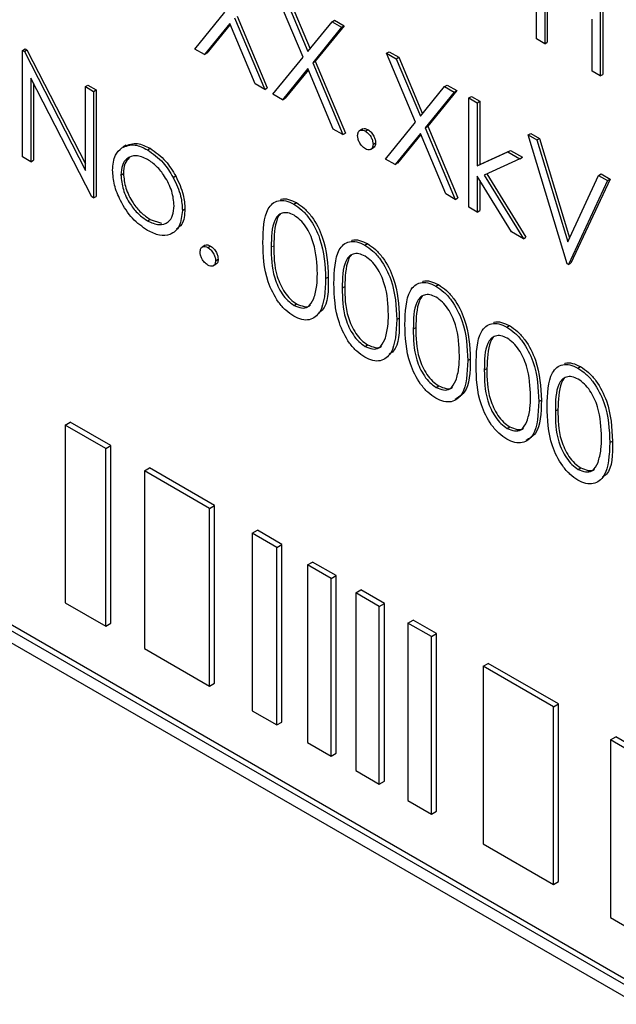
# Paper-space layout 'Blatt4' of a CAD drawing. Header units: millimetres. Extents: x 5 to 418, y 2 to 292.
# Tile 26 of 70: x 126.57 to 128.63, y 155.29 to 158.68. Entities that reach past the tile are written whole.
import ezdxf

# ---------------------------------------------------------------- set-up
doc = ezdxf.new("R2010")
doc.units = ezdxf.units.MM

psp = doc.layouts.new('Blatt4')

# ---------------------------------------------------------------- linework, layer by layer
at = {"color": 7, "linetype": 'Continuous', "lineweight": 25}
for p, q in [((128.3546, 158.6143), (128.3546, 158.9818)), ((128.5748, 158.8546), (128.5748, 158.4872)), ((128.5837, 158.8597), (128.5837, 158.4923)), ((127.5508, 158.5513), (127.451, 158.789)), ((127.4839, 158.7699), (127.5672, 158.5715)), ((127.4927, 158.775), (127.5745, 158.5804)), ((128.3831, 158.7769), (128.3831, 158.5979)), ((128.3919, 158.7718), (128.3919, 158.603)), ((127.1776, 158.5793), (127.2815, 158.7067)), ((127.3233, 158.6928), (127.4272, 158.4455)), ((127.298, 158.6675), (127.2106, 158.5603)), ((127.2996, 158.6637), (127.2194, 158.5654)), ((127.3854, 158.4594), (127.298, 158.6675)), ((127.3145, 158.6877), (127.4183, 158.4403)), ((127.5672, 158.5715), (127.6505, 158.6737)), ((127.6923, 158.6598), (127.5926, 158.5374)), ((127.6505, 158.6737), (127.6594, 158.6788)), ((127.6505, 158.6737), (127.6835, 158.6547)), ((127.6594, 158.6788), (127.6923, 158.6598)), ((127.6835, 158.6547), (127.6923, 158.6598)), ((128.5463, 158.5037), (128.5463, 158.6827)), ((127.6835, 158.6547), (127.5837, 158.5323)), ((128.3831, 158.5979), (128.3546, 158.6143)), ((128.3831, 158.5979), (128.3919, 158.603)), ((126.5841, 158.5749), (126.5929, 158.58)), ((126.5841, 158.2075), (126.5841, 158.5749)), ((126.5841, 158.5749), (126.5901, 158.5715)), ((126.5901, 158.5715), (126.5989, 158.5766)), ((126.5901, 158.5715), (126.8003, 158.1609)), ((126.5929, 158.58), (126.5989, 158.5766)), ((126.5989, 158.5766), (126.8003, 158.1833)), ((127.2106, 158.5603), (127.1776, 158.5793)), ((127.2106, 158.5603), (127.2194, 158.5654)), ((127.8385, 158.5652), (127.8473, 158.5703)), ((127.8385, 158.5652), (127.8715, 158.5462)), ((127.9383, 158.3276), (127.8385, 158.5652)), ((127.8473, 158.5703), (127.8803, 158.5513)), ((127.4469, 158.4239), (127.5508, 158.5513)), ((127.5837, 158.5323), (127.5926, 158.5374)), ((127.5837, 158.5323), (127.6876, 158.2849)), ((127.5926, 158.5374), (127.6964, 158.29)), ((127.8715, 158.5462), (127.8803, 158.5513)), ((127.8715, 158.5462), (127.9548, 158.3478)), ((127.8803, 158.5513), (127.962, 158.3567)), ((127.5672, 158.5121), (127.4798, 158.4048)), ((127.5688, 158.5083), (127.4887, 158.4099)), ((127.6546, 158.3039), (127.5672, 158.5121)), ((128.5748, 158.4872), (128.5463, 158.5037)), ((128.5748, 158.4872), (128.5837, 158.4923)), ((126.8223, 158.0699), (126.6126, 158.4795)), ((126.6126, 158.4795), (126.6126, 158.191)), ((126.6215, 158.4623), (126.6215, 158.1961)), ((126.8003, 158.4501), (126.8091, 158.4552)), ((126.8091, 158.4552), (126.8377, 158.4387)), ((127.4183, 158.4403), (127.3854, 158.4594)), ((128.0381, 158.45), (128.0469, 158.4551)), ((128.0469, 158.4551), (128.0799, 158.4361)), ((126.8003, 158.1609), (126.8003, 158.4501)), ((126.8003, 158.4501), (126.8288, 158.4336)), ((126.8288, 158.4336), (126.8377, 158.4387)), ((126.8288, 158.4336), (126.8288, 158.0662)), ((126.8377, 158.4387), (126.8377, 158.0713)), ((127.4183, 158.4403), (127.4272, 158.4455)), ((127.4798, 158.4048), (127.4469, 158.4239)), ((127.9548, 158.3478), (128.0381, 158.45)), ((128.071, 158.431), (127.9713, 158.3085)), ((128.0799, 158.4361), (127.9801, 158.3136)), ((128.0381, 158.45), (128.071, 158.431)), ((128.071, 158.431), (128.0799, 158.4361)), ((127.4798, 158.4048), (127.4887, 158.4099)), ((128.122, 158.411), (128.1309, 158.4161)), ((128.122, 158.411), (128.1506, 158.3945)), ((128.122, 158.0341), (128.122, 158.411)), ((128.1309, 158.4161), (128.1594, 158.3996)), ((128.1506, 158.3945), (128.1594, 158.3996)), ((128.1506, 158.3945), (128.1506, 158.1766)), ((128.1594, 158.3996), (128.1594, 158.1817)), ((127.8344, 158.2001), (127.9383, 158.3276)), ((127.6876, 158.2849), (127.6546, 158.3039)), ((127.6876, 158.2849), (127.6964, 158.29)), ((127.7563, 158.3044), (127.7452, 158.298)), ((127.7651, 158.2967), (127.7739, 158.3018)), ((127.9548, 158.2883), (127.8674, 158.1811)), ((127.9564, 158.2845), (127.8762, 158.1862)), ((128.0422, 158.0802), (127.9548, 158.2883)), ((127.9713, 158.3085), (127.9801, 158.3136)), ((127.9713, 158.3085), (128.0751, 158.0612)), ((127.9801, 158.3136), (128.0839, 158.0663)), ((128.326, 158.2838), (128.3348, 158.2889)), ((128.3348, 158.2889), (128.3654, 158.2712)), ((127.7916, 158.2508), (127.8004, 158.2559)), ((128.326, 158.2838), (128.3566, 158.2661)), ((128.4606, 157.8386), (128.326, 158.2838)), ((128.3566, 158.2661), (128.3654, 158.2712)), ((128.3566, 158.2661), (128.4627, 157.9153)), ((128.3654, 158.2712), (128.4689, 157.9289)), ((126.9411, 158.2478), (126.93, 158.2414)), ((127.0146, 158.2322), (127.0234, 158.2373)), ((127.7826, 158.2329), (127.7936, 158.2393)), ((128.1506, 158.1766), (128.2564, 158.2251)), ((128.1594, 158.1817), (128.2652, 158.2302)), ((128.2564, 158.2251), (128.2652, 158.2302)), ((128.2564, 158.2251), (128.2974, 158.2014)), ((128.2652, 158.2302), (128.3063, 158.2065)), ((126.6126, 158.191), (126.5841, 158.2075)), ((126.6126, 158.191), (126.6215, 158.1961)), ((127.8674, 158.1811), (127.8344, 158.2001)), ((127.8674, 158.1811), (127.8762, 158.1862)), ((128.2974, 158.2014), (128.1747, 158.145)), ((128.2974, 158.2014), (128.3063, 158.2065)), ((126.9227, 158.1453), (126.9315, 158.1504)), ((128.1506, 158.1766), (128.1594, 158.1817)), ((128.184, 158.1493), (128.3185, 157.9309)), ((128.5687, 158.1437), (128.5776, 158.1488)), ((128.5776, 158.1488), (128.6082, 158.1311)), ((127.1029, 158.1369), (127.1118, 158.142)), ((128.2687, 157.9494), (128.1506, 158.1414)), ((128.1506, 158.1414), (128.1506, 158.0176)), ((128.1594, 158.127), (128.1594, 158.0227)), ((128.1747, 158.145), (128.3097, 157.9258)), ((128.4627, 157.9153), (128.5687, 158.1437)), ((128.5993, 158.126), (128.4647, 157.8363)), ((128.6082, 158.1311), (128.4735, 157.8414)), ((128.5687, 158.1437), (128.5993, 158.126)), ((128.5993, 158.126), (128.6082, 158.1311)), ((126.8288, 158.0662), (126.8223, 158.0699)), ((126.8288, 158.0662), (126.8377, 158.0713)), ((127.5186, 158.0449), (127.5274, 158.05)), ((128.0751, 158.0612), (128.0422, 158.0802)), ((128.0751, 158.0612), (128.0839, 158.0663)), ((127.1348, 158.0231), (127.1436, 158.0282)), ((128.1506, 158.0176), (128.122, 158.0341)), ((128.1506, 158.0176), (128.1594, 158.0227)), ((127.0145, 157.9873), (127.0233, 157.9924)), ((127.0233, 157.9924), (127.0625, 157.9792)), ((128.3097, 157.9258), (128.2687, 157.9494)), ((128.3097, 157.9258), (128.3185, 157.9309)), ((127.2137, 157.9031), (127.2027, 157.8967)), ((127.2225, 157.8954), (127.2313, 157.9005)), ((127.7634, 157.9036), (127.7722, 157.9087)), ((127.249, 157.8495), (127.2579, 157.8546)), ((127.24, 157.8317), (127.2511, 157.838)), ((128.4647, 157.8363), (128.4606, 157.8386)), ((128.4647, 157.8363), (128.4735, 157.8414)), ((127.6284, 157.7882), (127.6372, 157.7933)), ((128.0081, 157.7623), (128.017, 157.7674)), ((127.5195, 157.6957), (127.5284, 157.7008)), ((127.8732, 157.6469), (127.882, 157.652)), ((128.2529, 157.621), (128.2617, 157.6261)), ((127.7643, 157.5544), (127.7731, 157.5595)), ((128.1179, 157.5056), (128.1268, 157.5107)), ((128.4977, 157.4797), (128.5065, 157.4848)), ((128.0091, 157.4131), (128.0179, 157.4182)), ((128.3627, 157.3643), (128.3716, 157.3694)), ((133.9454, 152.3014), (125.2597, 157.3156)), ((133.963, 152.3116), (125.2773, 157.3258)), ((125.2597, 157.2747), (133.9454, 152.2606)), ((126.7309, 157.2828), (126.7486, 157.293)), ((126.8704, 157.2022), (126.7309, 157.2828)), ((126.7309, 157.2828), (126.7309, 156.6704)), ((126.8881, 157.2124), (126.7486, 157.293)), ((128.2538, 157.2718), (128.2627, 157.2769)), ((126.8704, 157.2022), (126.8881, 157.2124)), ((126.8704, 156.5898), (126.8704, 157.2022)), ((126.8881, 156.6), (126.8881, 157.2124)), ((128.6075, 157.223), (128.6163, 157.2281)), ((127.0036, 157.1253), (127.0213, 157.1355)), ((127.2454, 157.0062), (127.0213, 157.1355)), ((128.4986, 157.1305), (128.5074, 157.1356)), ((127.2277, 156.996), (127.0036, 157.1253)), ((127.0036, 157.1253), (127.0036, 156.5129)), ((127.2277, 156.996), (127.2454, 157.0062)), ((127.2277, 156.3836), (127.2277, 156.996)), ((127.2454, 156.3938), (127.2454, 157.0062)), ((127.3757, 156.9105), (127.3934, 156.9207)), ((127.4602, 156.8617), (127.3757, 156.9105)), ((127.3757, 156.9105), (127.3757, 156.2981)), ((127.4779, 156.8719), (127.3934, 156.9207)), ((127.4602, 156.8617), (127.4779, 156.8719)), ((127.4602, 156.2493), (127.4602, 156.8617)), ((127.4779, 156.2595), (127.4779, 156.8719)), ((127.5658, 156.8008), (127.5835, 156.811)), ((127.6468, 156.754), (127.5658, 156.8008)), ((127.5658, 156.8008), (127.5658, 156.1884)), ((127.6644, 156.7642), (127.5835, 156.811)), ((127.6468, 156.754), (127.6644, 156.7642)), ((127.6644, 156.1518), (127.6644, 156.7642)), ((127.6468, 156.1416), (127.6468, 156.754)), ((127.7324, 156.7046), (127.7501, 156.7148)), ((127.8133, 156.6579), (127.7324, 156.7046)), ((127.7324, 156.7046), (127.7324, 156.0922)), ((127.831, 156.6681), (127.7501, 156.7148)), ((126.7309, 156.6704), (126.8704, 156.5898)), ((127.8133, 156.6579), (127.831, 156.6681)), ((127.8133, 156.0455), (127.8133, 156.6579)), ((127.831, 156.0557), (127.831, 156.6681)), ((126.8704, 156.5898), (126.8881, 156.6)), ((127.9121, 156.6008), (127.9298, 156.6111)), ((127.9931, 156.5541), (127.9121, 156.6008)), ((127.9121, 156.6008), (127.9121, 155.9884)), ((128.0108, 156.5643), (127.9298, 156.6111)), ((127.9931, 156.5541), (128.0108, 156.5643)), ((127.9931, 155.9417), (127.9931, 156.5541)), ((128.0108, 155.9519), (128.0108, 156.5643)), ((127.0036, 156.5129), (127.2277, 156.3836)), ((128.1708, 156.4515), (128.1885, 156.4617)), ((128.4131, 156.3116), (128.1708, 156.4515)), ((128.1708, 156.4515), (128.1708, 155.8391)), ((128.4308, 156.3219), (128.1885, 156.4617)), ((127.2277, 156.3836), (127.2454, 156.3938)), ((128.4131, 156.3116), (128.4308, 156.3219)), ((128.4308, 155.7094), (128.4308, 156.3219)), ((127.3757, 156.2981), (127.4602, 156.2493)), ((128.4131, 155.6992), (128.4131, 156.3116)), ((127.4602, 156.2493), (127.4779, 156.2595)), ((127.5658, 156.1884), (127.6468, 156.1416)), ((128.6101, 156.1979), (128.6277, 156.2082)), ((128.6101, 156.1979), (128.6101, 155.5855)), ((128.701, 156.1455), (128.6101, 156.1979)), ((128.7186, 156.1557), (128.6277, 156.2082)), ((127.6468, 156.1416), (127.6644, 156.1518)), ((127.7324, 156.0922), (127.8133, 156.0455)), ((127.8133, 156.0455), (127.831, 156.0557)), ((127.9121, 155.9884), (127.9931, 155.9417)), ((127.9931, 155.9417), (128.0108, 155.9519)), ((128.1708, 155.8391), (128.4131, 155.6992)), ((128.4131, 155.6992), (128.4308, 155.7094)), ((128.6101, 155.5855), (128.701, 155.5331))]:
    psp.add_line(p, q, dxfattribs=at)
at = {"color": 7, "linetype": 'Continuous', "lineweight": 18}
for p, q in [((127.4408, 157.8966), (127.4496, 157.9017)), ((127.6855, 157.7553), (127.6944, 157.7604)), ((127.9303, 157.614), (127.9391, 157.6191)), ((128.1751, 157.4727), (128.1839, 157.4778)), ((128.4198, 157.3314), (128.4287, 157.3365))]:
    psp.add_line(p, q, dxfattribs=at)
at = {"color": 7, "linetype": 'Continuous', "lineweight": 25}
for points, knots in [([(127.7386, 158.2814), (127.739, 158.2856), (127.7399, 158.2941), (127.7471, 158.3), (127.7559, 158.3011), (127.762, 158.2982), (127.7651, 158.2967)], [0, 0, 0, 0, 0.279576, 0.559284, 0.779552, 1, 1, 1, 1]), ([(127.7555, 158.3033), (127.756, 158.3037), (127.7582, 158.306), (127.7648, 158.306), (127.7709, 158.3032), (127.7739, 158.3018)], [0, 0, 0, 0, 0.1165381, 0.5580897, 1, 1, 1, 1]), ([(127.7651, 158.2967), (127.769, 158.2939), (127.7768, 158.2884), (127.7854, 158.275), (127.7909, 158.2619), (127.7913, 158.2545), (127.7916, 158.2508)], [0, 0, 0, 0, 0.279602, 0.559212, 0.779475, 1, 1, 1, 1]), ([(127.7739, 158.3018), (127.7778, 158.299), (127.7857, 158.2935), (127.7943, 158.2801), (127.7997, 158.267), (127.8002, 158.2596), (127.8004, 158.2559)], [0, 0, 0, 0, 0.279602, 0.559212, 0.779475, 1, 1, 1, 1]), ([(126.926, 158.2389), (126.9403, 158.245), (126.9661, 158.2559), (126.9997, 158.2394), (127.0146, 158.2322)], [0, 0, 0, 0, 0.55888, 1, 1, 1, 1]), ([(126.9348, 158.244), (126.9492, 158.2501), (126.9749, 158.261), (127.0086, 158.2445), (127.0234, 158.2373)], [0, 0, 0, 0, 0.55888, 1, 1, 1, 1]), ([(127.7651, 158.2355), (127.7612, 158.2383), (127.7534, 158.2439), (127.7447, 158.2572), (127.7394, 158.2703), (127.7388, 158.2777), (127.7386, 158.2814)], [0, 0, 0, 0, 0.279581, 0.559143, 0.779575, 1, 1, 1, 1]), ([(127.7916, 158.2508), (127.7911, 158.2465), (127.7902, 158.238), (127.783, 158.2323), (127.7743, 158.2311), (127.7681, 158.234), (127.7651, 158.2355)], [0, 0, 0, 0, 0.2794691, 0.5593578, 0.7796739, 1, 1, 1, 1]), ([(127.8004, 158.2559), (127.8, 158.2515), (127.7994, 158.2436), (127.7944, 158.2405), (127.7922, 158.2391)], [0, 0, 0, 0, 0.5544413, 1, 1, 1, 1]), ([(126.8941, 158.162), (126.8958, 158.1808), (126.8988, 158.2145), (126.9177, 158.2314), (126.926, 158.2389)], [0, 0, 0, 0, 0.559285, 1, 1, 1, 1]), ([(127.0146, 158.2322), (127.0334, 158.219), (127.0672, 158.1955), (127.092, 158.1548), (127.1029, 158.1369)], [0, 0, 0, 0, 0.559182, 1, 1, 1, 1]), ([(127.0234, 158.2373), (127.0423, 158.2241), (127.076, 158.2006), (127.1008, 158.1599), (127.1118, 158.142)], [0, 0, 0, 0, 0.559182, 1, 1, 1, 1]), ([(127.0145, 158.1993), (127.0009, 158.2052), (126.9737, 158.2171), (126.9439, 158.2049), (126.9254, 158.1807), (126.9236, 158.1571), (126.9227, 158.1453)], [0, 0, 0, 0, 0.279484, 0.559256, 0.779547, 1, 1, 1, 1]), ([(126.9518, 158.2053), (126.9459, 158.1989), (126.9339, 158.1858), (126.9323, 158.1624), (126.9315, 158.1504)], [0, 0, 0, 0, 0.4892821, 1, 1, 1, 1]), ([(127.1062, 158.0393), (127.1047, 158.0559), (127.1015, 158.0892), (127.0764, 158.1383), (127.0465, 158.1774), (127.0251, 158.192), (127.0145, 158.1993)], [0, 0, 0, 0, 0.279586, 0.559398, 0.779653, 1, 1, 1, 1]), ([(127.0146, 157.9542), (126.9968, 157.9666), (126.9611, 157.9913), (126.9219, 158.0521), (126.8979, 158.1115), (126.8954, 158.1452), (126.8941, 158.162)], [0, 0, 0, 0, 0.279776, 0.559179, 0.779592, 1, 1, 1, 1]), ([(126.9315, 158.1504), (126.9332, 158.1339), (126.9366, 158.1009), (126.9609, 158.0517), (126.9916, 158.014), (127.0127, 157.9996), (127.0233, 157.9924)], [0, 0, 0, 0, 0.279618, 0.559167, 0.779512, 1, 1, 1, 1]), ([(126.9227, 158.1453), (126.9244, 158.1288), (126.9278, 158.0958), (126.952, 158.0466), (126.9827, 158.0089), (127.0039, 157.9945), (127.0145, 157.9873)], [0, 0, 0, 0, 0.279618, 0.559167, 0.779512, 1, 1, 1, 1]), ([(127.1029, 158.1369), (127.1132, 158.115), (127.1316, 158.0758), (127.1338, 158.0392), (127.1348, 158.0231)], [0, 0, 0, 0, 0.559216, 1, 1, 1, 1]), ([(127.1118, 158.142), (127.122, 158.1201), (127.1404, 158.0809), (127.1426, 158.0443), (127.1436, 158.0282)], [0, 0, 0, 0, 0.559216, 1, 1, 1, 1]), ([(127.4122, 157.913), (127.4134, 157.9561), (127.415, 158.0102), (127.4446, 158.0482), (127.4653, 158.0582), (127.4907, 158.0583), (127.5093, 158.0494), (127.5186, 158.0449)], [0, 0, 0, 0, 0.498702, 0.624177, 0.749467, 0.874745, 1, 1, 1, 1]), ([(127.4724, 158.0605), (127.4732, 158.0609), (127.4808, 158.0648), (127.4998, 158.0629), (127.5182, 158.0543), (127.5274, 158.05)], [0, 0, 0, 0, 0.057969, 0.529028, 1, 1, 1, 1]), ([(127.5274, 158.05), (127.5368, 158.0437), (127.5555, 158.0311), (127.5897, 157.9923), (127.6327, 157.9061), (127.6354, 157.8384), (127.6372, 157.7933)], [0, 0, 0, 0, 0.1256, 0.251197, 0.500581, 1, 1, 1, 1]), ([(127.0145, 157.9873), (127.0279, 157.9813), (127.0549, 157.9693), (127.0854, 157.9797), (127.1031, 158.0045), (127.1052, 158.0277), (127.1062, 158.0393)], [0, 0, 0, 0, 0.279745, 0.559113, 0.779606, 1, 1, 1, 1]), ([(127.1348, 158.0231), (127.1326, 158.0039), (127.1282, 157.9656), (127.0962, 157.9382), (127.0564, 157.9338), (127.0285, 157.9474), (127.0146, 157.9542)], [0, 0, 0, 0, 0.279521, 0.559381, 0.779507, 1, 1, 1, 1]), ([(127.1436, 158.0282), (127.1421, 158.0081), (127.1397, 157.9767), (127.1211, 157.9635), (127.1143, 157.9587)], [0, 0, 0, 0, 0.638982, 1, 1, 1, 1]), ([(127.5195, 158.0066), (127.5122, 158.01), (127.4976, 158.0167), (127.4783, 158.015), (127.4629, 158.0058), (127.4418, 157.9732), (127.4412, 157.9307), (127.4408, 157.8966)], [0, 0, 0, 0, 0.125139, 0.250418, 0.375519, 0.500847, 1, 1, 1, 1]), ([(127.5186, 158.0449), (127.5279, 158.0386), (127.5467, 158.026), (127.5808, 157.9872), (127.6238, 157.901), (127.6266, 157.8333), (127.6284, 157.7882)], [0, 0, 0, 0, 0.1256, 0.251197, 0.500581, 1, 1, 1, 1]), ([(127.4729, 158.0099), (127.4728, 158.0099), (127.4675, 158.0068), (127.452, 157.9761), (127.4507, 157.9348), (127.4496, 157.9017)], [0, 0, 0, 0, 0.004517, 0.204302, 1, 1, 1, 1]), ([(127.5999, 157.8048), (127.5987, 157.8396), (127.5969, 157.8917), (127.5671, 157.9594), (127.5414, 157.9914), (127.5268, 158.0015), (127.5195, 158.0066)], [0, 0, 0, 0, 0.500072, 0.749021, 0.874598, 1, 1, 1, 1]), ([(127.5186, 157.6586), (127.5093, 157.6648), (127.4907, 157.6773), (127.4569, 157.716), (127.4151, 157.8019), (127.4134, 157.8685), (127.4122, 157.913)], [0, 0, 0, 0, 0.125551, 0.25109, 0.50025, 1, 1, 1, 1]), ([(127.657, 157.7717), (127.6582, 157.8148), (127.6597, 157.8689), (127.6894, 157.9069), (127.71, 157.9169), (127.7354, 157.917), (127.754, 157.9081), (127.7634, 157.9036)], [0, 0, 0, 0, 0.498702, 0.624177, 0.749467, 0.874745, 1, 1, 1, 1]), ([(127.7172, 157.9192), (127.718, 157.9196), (127.7256, 157.9235), (127.7446, 157.9216), (127.763, 157.913), (127.7722, 157.9087)], [0, 0, 0, 0, 0.057969, 0.529028, 1, 1, 1, 1]), ([(127.196, 157.8801), (127.1965, 157.8844), (127.1974, 157.8929), (127.2046, 157.8987), (127.2133, 157.8998), (127.2194, 157.8969), (127.2225, 157.8954)], [0, 0, 0, 0, 0.279576, 0.559284, 0.779552, 1, 1, 1, 1]), ([(127.2225, 157.8342), (127.2186, 157.837), (127.2108, 157.8426), (127.2022, 157.8559), (127.1968, 157.869), (127.1963, 157.8764), (127.196, 157.8801)], [0, 0, 0, 0, 0.2795812, 0.5591432, 0.7795754, 1, 1, 1, 1]), ([(127.2129, 157.902), (127.2134, 157.9025), (127.2157, 157.9048), (127.2223, 157.9047), (127.2283, 157.9019), (127.2313, 157.9005)], [0, 0, 0, 0, 0.116538, 0.55809, 1, 1, 1, 1]), ([(127.2225, 157.8954), (127.2264, 157.8927), (127.2343, 157.8871), (127.2428, 157.8737), (127.2483, 157.8606), (127.2488, 157.8532), (127.249, 157.8495)], [0, 0, 0, 0, 0.2796016, 0.559212, 0.7794752, 1, 1, 1, 1]), ([(127.2313, 157.9005), (127.2353, 157.8978), (127.2431, 157.8922), (127.2517, 157.8788), (127.2571, 157.8657), (127.2576, 157.8583), (127.2579, 157.8546)], [0, 0, 0, 0, 0.2796016, 0.559212, 0.7794752, 1, 1, 1, 1]), ([(127.4408, 157.8966), (127.441, 157.8622), (127.4413, 157.8105), (127.4719, 157.7427), (127.4977, 157.711), (127.5123, 157.7008), (127.5195, 157.6957)], [0, 0, 0, 0, 0.500291, 0.749086, 0.874606, 1, 1, 1, 1]), ([(127.4496, 157.9017), (127.4498, 157.8673), (127.4502, 157.8156), (127.4807, 157.7478), (127.5065, 157.7161), (127.5211, 157.7059), (127.5284, 157.7008)], [0, 0, 0, 0, 0.500291, 0.749086, 0.874606, 1, 1, 1, 1]), ([(127.7634, 157.9036), (127.7727, 157.8973), (127.7914, 157.8847), (127.8256, 157.8459), (127.8686, 157.7597), (127.8713, 157.692), (127.8732, 157.6469)], [0, 0, 0, 0, 0.1256, 0.251197, 0.500581, 1, 1, 1, 1]), ([(127.7722, 157.9087), (127.7816, 157.9024), (127.8003, 157.8898), (127.8344, 157.851), (127.8774, 157.7648), (127.8802, 157.6971), (127.882, 157.652)], [0, 0, 0, 0, 0.1256, 0.251197, 0.500581, 1, 1, 1, 1]), ([(127.249, 157.8495), (127.2486, 157.8453), (127.2476, 157.8368), (127.2404, 157.831), (127.2317, 157.8298), (127.2256, 157.8328), (127.2225, 157.8342)], [0, 0, 0, 0, 0.2794691, 0.5593578, 0.7796739, 1, 1, 1, 1]), ([(127.2579, 157.8546), (127.2575, 157.8503), (127.2568, 157.8424), (127.2519, 157.8392), (127.2497, 157.8378)], [0, 0, 0, 0, 0.554441, 1, 1, 1, 1]), ([(127.7643, 157.8653), (127.757, 157.8687), (127.7424, 157.8754), (127.7231, 157.8737), (127.7076, 157.8645), (127.6866, 157.8319), (127.686, 157.7894), (127.6855, 157.7553)], [0, 0, 0, 0, 0.125139, 0.250418, 0.375519, 0.500847, 1, 1, 1, 1]), ([(127.7176, 157.8686), (127.7175, 157.8686), (127.7123, 157.8655), (127.6968, 157.8348), (127.6954, 157.7935), (127.6944, 157.7604)], [0, 0, 0, 0, 0.004517, 0.204302, 1, 1, 1, 1]), ([(127.8446, 157.6635), (127.8434, 157.6983), (127.8417, 157.7504), (127.8119, 157.8181), (127.7862, 157.85), (127.7716, 157.8602), (127.7643, 157.8653)], [0, 0, 0, 0, 0.500072, 0.749021, 0.874598, 1, 1, 1, 1]), ([(127.6284, 157.7882), (127.6266, 157.7451), (127.624, 157.6805), (127.5807, 157.6446), (127.5467, 157.645), (127.5279, 157.654), (127.5186, 157.6586)], [0, 0, 0, 0, 0.499407, 0.748743, 0.874372, 1, 1, 1, 1]), ([(127.5878, 157.7194), (127.5919, 157.734), (127.5991, 157.7601), (127.5996, 157.7911), (127.5999, 157.8048)], [0, 0, 0, 0, 0.559599, 1, 1, 1, 1]), ([(127.6372, 157.7933), (127.6376, 157.747), (127.6381, 157.6917), (127.6075, 157.6717), (127.6026, 157.6684)], [0, 0, 0, 0, 0.83825, 1, 1, 1, 1]), ([(127.9017, 157.6304), (127.903, 157.6735), (127.9045, 157.7276), (127.9342, 157.7656), (127.9548, 157.7756), (127.9802, 157.7757), (127.9988, 157.7668), (128.0081, 157.7623)], [0, 0, 0, 0, 0.498702, 0.624177, 0.749467, 0.874745, 1, 1, 1, 1]), ([(127.9619, 157.7779), (127.9628, 157.7783), (127.9703, 157.7822), (127.9893, 157.7803), (128.0078, 157.7717), (128.017, 157.7674)], [0, 0, 0, 0, 0.057969, 0.529028, 1, 1, 1, 1]), ([(127.7634, 157.5173), (127.7541, 157.5235), (127.7355, 157.536), (127.7017, 157.5747), (127.6599, 157.6606), (127.6581, 157.7272), (127.657, 157.7717)], [0, 0, 0, 0, 0.125551, 0.25109, 0.50025, 1, 1, 1, 1]), ([(127.6855, 157.7553), (127.6858, 157.7209), (127.6861, 157.6692), (127.7167, 157.6014), (127.7425, 157.5697), (127.757, 157.5595), (127.7643, 157.5544)], [0, 0, 0, 0, 0.500291, 0.749086, 0.874606, 1, 1, 1, 1]), ([(127.6944, 157.7604), (127.6946, 157.726), (127.6949, 157.6743), (127.7255, 157.6065), (127.7513, 157.5748), (127.7659, 157.5646), (127.7731, 157.5595)], [0, 0, 0, 0, 0.500291, 0.749086, 0.874606, 1, 1, 1, 1]), ([(128.0081, 157.7623), (128.0175, 157.756), (128.0362, 157.7434), (128.0704, 157.7046), (128.1134, 157.6184), (128.1161, 157.5507), (128.1179, 157.5056)], [0, 0, 0, 0, 0.1256, 0.251197, 0.500581, 1, 1, 1, 1]), ([(128.017, 157.7674), (128.0263, 157.7611), (128.0451, 157.7485), (128.0792, 157.7097), (128.1222, 157.6235), (128.125, 157.5558), (128.1268, 157.5107)], [0, 0, 0, 0, 0.1256, 0.251197, 0.500581, 1, 1, 1, 1]), ([(127.5195, 157.6957), (127.5282, 157.6919), (127.5456, 157.6844), (127.5725, 157.6899), (127.582, 157.7082), (127.5878, 157.7194)], [0, 0, 0, 0, 0.280257, 0.560781, 1, 1, 1, 1]), ([(128.0091, 157.724), (128.0018, 157.7274), (127.9872, 157.7341), (127.9678, 157.7324), (127.9524, 157.7232), (127.9313, 157.6906), (127.9308, 157.6481), (127.9303, 157.614)], [0, 0, 0, 0, 0.125139, 0.250418, 0.375519, 0.500847, 1, 1, 1, 1]), ([(127.9624, 157.7273), (127.9623, 157.7273), (127.9571, 157.7242), (127.9416, 157.6935), (127.9402, 157.6522), (127.9391, 157.6191)], [0, 0, 0, 0, 0.004517, 0.204302, 1, 1, 1, 1]), ([(128.0894, 157.5222), (128.0882, 157.557), (128.0864, 157.6091), (128.0567, 157.6768), (128.0309, 157.7087), (128.0164, 157.7189), (128.0091, 157.724)], [0, 0, 0, 0, 0.500072, 0.749021, 0.874598, 1, 1, 1, 1]), ([(127.5284, 157.7008), (127.5369, 157.6974), (127.5538, 157.6905), (127.5713, 157.6904), (127.5758, 157.6967), (127.576, 157.6969)], [0, 0, 0, 0, 0.492383, 0.985234, 1, 1, 1, 1]), ([(127.8732, 157.6469), (127.8714, 157.6038), (127.8687, 157.5392), (127.8255, 157.5033), (127.7914, 157.5037), (127.7727, 157.5127), (127.7634, 157.5173)], [0, 0, 0, 0, 0.499407, 0.748743, 0.874372, 1, 1, 1, 1]), ([(127.8326, 157.5781), (127.8366, 157.5927), (127.8439, 157.6188), (127.8444, 157.6498), (127.8446, 157.6635)], [0, 0, 0, 0, 0.559599, 1, 1, 1, 1]), ([(127.882, 157.652), (127.8824, 157.6057), (127.8829, 157.5504), (127.8523, 157.5304), (127.8474, 157.5271)], [0, 0, 0, 0, 0.8382498, 1, 1, 1, 1]), ([(128.2067, 157.6366), (128.2075, 157.637), (128.2151, 157.6409), (128.2341, 157.639), (128.2525, 157.6304), (128.2617, 157.6261)], [0, 0, 0, 0, 0.057969, 0.529028, 1, 1, 1, 1]), ([(128.0081, 157.376), (127.9988, 157.3822), (127.9803, 157.3947), (127.9465, 157.4334), (127.9047, 157.5193), (127.9029, 157.5859), (127.9017, 157.6304)], [0, 0, 0, 0, 0.125551, 0.25109, 0.50025, 1, 1, 1, 1]), ([(127.9303, 157.614), (127.9305, 157.5796), (127.9309, 157.5279), (127.9614, 157.4601), (127.9872, 157.4284), (128.0018, 157.4182), (128.0091, 157.4131)], [0, 0, 0, 0, 0.500291, 0.749086, 0.874606, 1, 1, 1, 1]), ([(127.9391, 157.6191), (127.9394, 157.5847), (127.9397, 157.533), (127.9703, 157.4652), (127.9961, 157.4335), (128.0106, 157.4233), (128.0179, 157.4182)], [0, 0, 0, 0, 0.500291, 0.749086, 0.874606, 1, 1, 1, 1]), ([(128.1465, 157.4891), (128.1477, 157.5322), (128.1493, 157.5863), (128.1789, 157.6243), (128.1996, 157.6343), (128.225, 157.6344), (128.2436, 157.6255), (128.2529, 157.621)], [0, 0, 0, 0, 0.498702, 0.624177, 0.749467, 0.874745, 1, 1, 1, 1]), ([(128.2529, 157.621), (128.2623, 157.6147), (128.281, 157.6021), (128.3151, 157.5633), (128.3581, 157.4771), (128.3609, 157.4094), (128.3627, 157.3643)], [0, 0, 0, 0, 0.1256, 0.251197, 0.500581, 1, 1, 1, 1]), ([(128.2617, 157.6261), (128.2711, 157.6198), (128.2898, 157.6072), (128.324, 157.5684), (128.367, 157.4822), (128.3697, 157.4145), (128.3716, 157.3694)], [0, 0, 0, 0, 0.1256, 0.251197, 0.500581, 1, 1, 1, 1]), ([(127.7643, 157.5544), (127.773, 157.5506), (127.7904, 157.5431), (127.8172, 157.5486), (127.8268, 157.5669), (127.8326, 157.5781)], [0, 0, 0, 0, 0.280257, 0.560781, 1, 1, 1, 1]), ([(128.2538, 157.5827), (128.2465, 157.5861), (128.232, 157.5928), (128.2126, 157.5911), (128.1972, 157.5819), (128.1761, 157.5493), (128.1755, 157.5068), (128.1751, 157.4727)], [0, 0, 0, 0, 0.125139, 0.250418, 0.375519, 0.500847, 1, 1, 1, 1]), ([(128.2072, 157.586), (128.2071, 157.586), (128.2018, 157.5829), (128.1863, 157.5522), (128.185, 157.5109), (128.1839, 157.4778)], [0, 0, 0, 0, 0.004517, 0.204302, 1, 1, 1, 1]), ([(128.3342, 157.3809), (128.333, 157.4157), (128.3312, 157.4678), (128.3014, 157.5355), (128.2757, 157.5674), (128.2611, 157.5776), (128.2538, 157.5827)], [0, 0, 0, 0, 0.500072, 0.749021, 0.874598, 1, 1, 1, 1]), ([(127.7731, 157.5595), (127.7816, 157.5561), (127.7986, 157.5492), (127.816, 157.5491), (127.8206, 157.5554), (127.8207, 157.5556)], [0, 0, 0, 0, 0.492383, 0.985234, 1, 1, 1, 1]), ([(128.1179, 157.5056), (128.1162, 157.4625), (128.1135, 157.3979), (128.0702, 157.362), (128.0362, 157.3624), (128.0175, 157.3714), (128.0081, 157.376)], [0, 0, 0, 0, 0.499407, 0.748743, 0.874372, 1, 1, 1, 1]), ([(128.1268, 157.5107), (128.1259, 157.4658), (128.1245, 157.4006), (128.0853, 157.3783), (128.073, 157.3713)], [0, 0, 0, 0, 0.68684, 1, 1, 1, 1]), ([(128.0773, 157.4368), (128.0814, 157.4514), (128.0886, 157.4775), (128.0892, 157.5085), (128.0894, 157.5222)], [0, 0, 0, 0, 0.5595988, 1, 1, 1, 1]), ([(128.2529, 157.2347), (128.2436, 157.2409), (128.225, 157.2534), (128.1912, 157.2921), (128.1494, 157.378), (128.1477, 157.4446), (128.1465, 157.4891)], [0, 0, 0, 0, 0.125551, 0.25109, 0.50025, 1, 1, 1, 1]), ([(128.1751, 157.4727), (128.1753, 157.4383), (128.1756, 157.3866), (128.2062, 157.3188), (128.232, 157.2871), (128.2466, 157.2769), (128.2538, 157.2718)], [0, 0, 0, 0, 0.500291, 0.749086, 0.874606, 1, 1, 1, 1]), ([(128.1839, 157.4778), (128.1841, 157.4434), (128.1845, 157.3917), (128.215, 157.3239), (128.2408, 157.2922), (128.2554, 157.282), (128.2627, 157.2769)], [0, 0, 0, 0, 0.500291, 0.749086, 0.874606, 1, 1, 1, 1]), ([(128.3913, 157.3478), (128.3925, 157.3909), (128.394, 157.445), (128.4237, 157.483), (128.4444, 157.493), (128.4698, 157.4931), (128.4884, 157.4841), (128.4977, 157.4797)], [0, 0, 0, 0, 0.498702, 0.624177, 0.749467, 0.874745, 1, 1, 1, 1]), ([(128.4515, 157.4953), (128.4523, 157.4957), (128.4599, 157.4996), (128.4789, 157.4977), (128.4973, 157.4891), (128.5065, 157.4848)], [0, 0, 0, 0, 0.057969, 0.529028, 1, 1, 1, 1]), ([(128.4977, 157.4797), (128.507, 157.4734), (128.5258, 157.4608), (128.5599, 157.422), (128.6029, 157.3358), (128.6056, 157.2681), (128.6075, 157.223)], [0, 0, 0, 0, 0.1256, 0.251197, 0.500581, 1, 1, 1, 1]), ([(128.5065, 157.4848), (128.5159, 157.4785), (128.5346, 157.4659), (128.5687, 157.4271), (128.6117, 157.3409), (128.6145, 157.2732), (128.6163, 157.2281)], [0, 0, 0, 0, 0.1256, 0.251197, 0.500581, 1, 1, 1, 1]), ([(128.0091, 157.4131), (128.0178, 157.4093), (128.0352, 157.4018), (128.062, 157.4073), (128.0715, 157.4256), (128.0773, 157.4368)], [0, 0, 0, 0, 0.280257, 0.560781, 1, 1, 1, 1]), ([(128.4986, 157.4414), (128.4913, 157.4448), (128.4767, 157.4515), (128.4574, 157.4498), (128.4419, 157.4406), (128.4209, 157.408), (128.4203, 157.3655), (128.4198, 157.3314)], [0, 0, 0, 0, 0.125139, 0.250418, 0.375519, 0.500847, 1, 1, 1, 1]), ([(128.4519, 157.4447), (128.4518, 157.4447), (128.4466, 157.4416), (128.4311, 157.4109), (128.4297, 157.3696), (128.4287, 157.3365)], [0, 0, 0, 0, 0.0045166, 0.204302, 1, 1, 1, 1]), ([(128.5789, 157.2396), (128.5777, 157.2744), (128.576, 157.3265), (128.5462, 157.3942), (128.5205, 157.4261), (128.5059, 157.4363), (128.4986, 157.4414)], [0, 0, 0, 0, 0.500072, 0.749021, 0.874598, 1, 1, 1, 1]), ([(128.0179, 157.4182), (128.0264, 157.4148), (128.0434, 157.4079), (128.0608, 157.4078), (128.0654, 157.4141), (128.0655, 157.4143)], [0, 0, 0, 0, 0.4923829, 0.9852344, 1, 1, 1, 1]), ([(128.3716, 157.3694), (128.3706, 157.3245), (128.3693, 157.2593), (128.3301, 157.237), (128.3178, 157.23)], [0, 0, 0, 0, 0.68684, 1, 1, 1, 1]), ([(128.3221, 157.2955), (128.3262, 157.3101), (128.3334, 157.3362), (128.3339, 157.3672), (128.3342, 157.3809)], [0, 0, 0, 0, 0.559599, 1, 1, 1, 1]), ([(128.3627, 157.3643), (128.3609, 157.3212), (128.3583, 157.2566), (128.315, 157.2207), (128.281, 157.2211), (128.2622, 157.2301), (128.2529, 157.2347)], [0, 0, 0, 0, 0.499407, 0.748743, 0.874372, 1, 1, 1, 1]), ([(128.4977, 157.0934), (128.4884, 157.0996), (128.4698, 157.1121), (128.436, 157.1508), (128.3942, 157.2367), (128.3924, 157.3033), (128.3913, 157.3478)], [0, 0, 0, 0, 0.125551, 0.25109, 0.50025, 1, 1, 1, 1]), ([(128.4287, 157.3365), (128.4289, 157.3021), (128.4292, 157.2504), (128.4598, 157.1826), (128.4856, 157.1509), (128.5002, 157.1407), (128.5074, 157.1356)], [0, 0, 0, 0, 0.500291, 0.749086, 0.874606, 1, 1, 1, 1]), ([(128.4198, 157.3314), (128.4201, 157.297), (128.4204, 157.2453), (128.451, 157.1775), (128.4768, 157.1458), (128.4913, 157.1356), (128.4986, 157.1305)], [0, 0, 0, 0, 0.500291, 0.749086, 0.874606, 1, 1, 1, 1]), ([(128.2538, 157.2718), (128.2625, 157.268), (128.2799, 157.2605), (128.3068, 157.266), (128.3163, 157.2843), (128.3221, 157.2955)], [0, 0, 0, 0, 0.280257, 0.560781, 1, 1, 1, 1]), ([(128.2627, 157.2769), (128.2712, 157.2735), (128.2881, 157.2666), (128.3056, 157.2665), (128.3101, 157.2728), (128.3103, 157.273)], [0, 0, 0, 0, 0.4923829, 0.9852344, 1, 1, 1, 1]), ([(128.5669, 157.1542), (128.5709, 157.1688), (128.5782, 157.1949), (128.5787, 157.2259), (128.5789, 157.2396)], [0, 0, 0, 0, 0.559599, 1, 1, 1, 1]), ([(128.6075, 157.223), (128.6057, 157.1799), (128.603, 157.1153), (128.5598, 157.0794), (128.5257, 157.0798), (128.507, 157.0888), (128.4977, 157.0934)], [0, 0, 0, 0, 0.499407, 0.748743, 0.874372, 1, 1, 1, 1]), ([(128.6163, 157.2281), (128.6167, 157.1818), (128.6172, 157.1265), (128.5866, 157.1065), (128.5817, 157.1032)], [0, 0, 0, 0, 0.83825, 1, 1, 1, 1]), ([(128.4986, 157.1305), (128.5073, 157.1267), (128.5247, 157.1192), (128.5516, 157.1247), (128.5611, 157.143), (128.5669, 157.1542)], [0, 0, 0, 0, 0.280257, 0.560781, 1, 1, 1, 1]), ([(128.5074, 157.1356), (128.5159, 157.1322), (128.5329, 157.1253), (128.5503, 157.1252), (128.5549, 157.1315), (128.555, 157.1316)], [0, 0, 0, 0, 0.492383, 0.985234, 1, 1, 1, 1])]:
    psp.add_open_spline(points, degree=3, knots=knots, dxfattribs=at)

doc.saveas('drawing.dxf')
